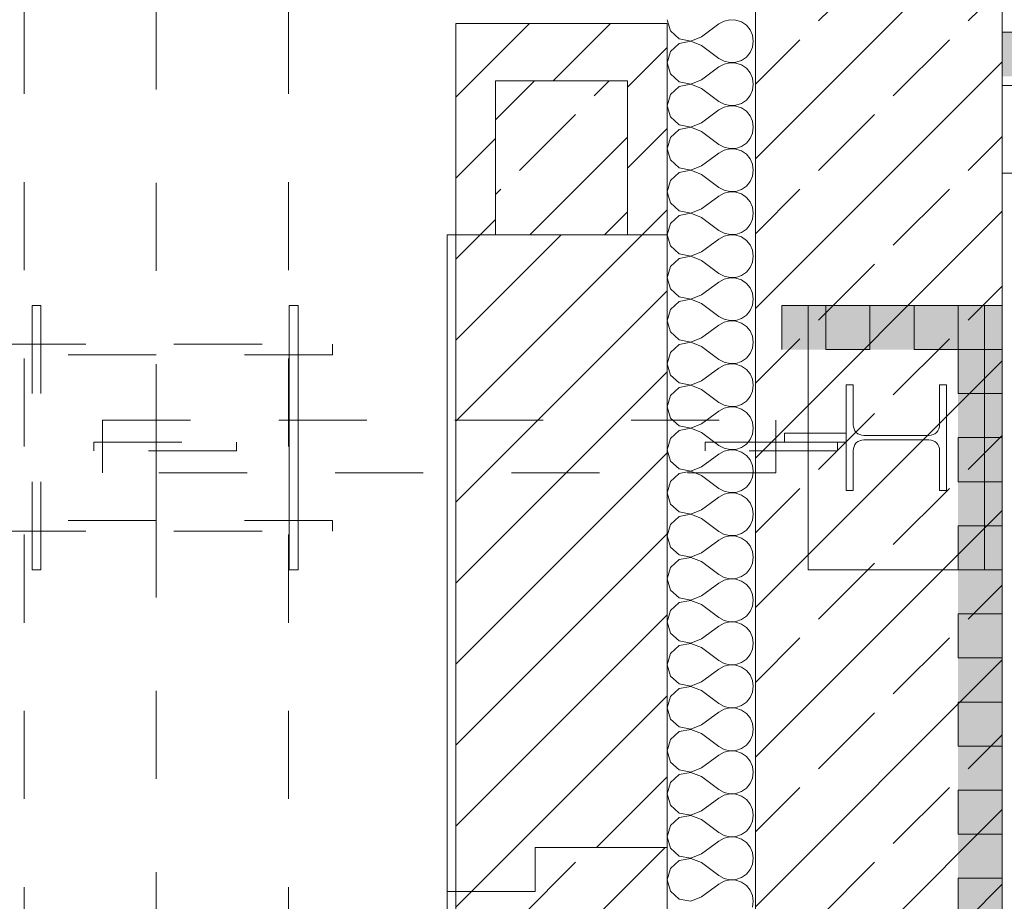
# Model space of a CAD drawing. Header units: metres. Extents: x -3.6 to 84.5, y -11 to 16.8.
# Tile 209 of 256: x 54.4 to 55.5, y -6.9 to -5.9. Entities that reach past the tile are written whole.
import ezdxf

# ---------------------------------------------------------------- set-up
doc = ezdxf.new("R2010")
doc.units = ezdxf.units.M
doc.header["$MEASUREMENT"] = 0
for name, pattern in [('Strichlinie doppelt', [0.546806, 0.264583, -0.105833, 0.070556, -0.105833]), ('Strichlinie eng', [0.115, 0.075, -0.04]), ('Untersicht', [0.1, 0.075, -0.025]), ('Wipeout_Contour', [1, 0, -1])]:
    doc.linetypes.add(name, pattern=pattern)
for name, color, linetype in [('301 - Elemente.Linie', 7, 'Continuous'), ('302 - Elemente.Schraffur', 7, 'Continuous'), ('451 - Universal.Achsen Raster', 7, 'Continuous')]:
    doc.layers.add(name, color=color, linetype=linetype)
pattern_1 = [(45, (0, 0), (-0.08485281, 0.08485281), []), (45, (-0.04243, 0.04243), (-0.08485281, 0.08485281), [0.09, -0.03])]
pattern_2 = [(45, (0, 0), (-0.04596194, 0.04596194), [])]
pattern_3 = [(45, (0, 0), (-0.01767767, 0.01767767), [0, -0.025])]

# ---------------------------------------------------------------- blocks, each defined once
blk = doc.blocks.new('*X4')
at = {"layer": '302 - Elemente.Schraffur', "color": 7, "linetype": 'Continuous', "lineweight": 5}
for p, q in [((55.11, -5.8957), (55.1136, -5.9085)), ((55.1744, -5.8973), (55.1685, -5.9006)), ((55.181, -5.8958), (55.1744, -5.8973)), ((55.1877, -5.8961), (55.181, -5.8958)), ((55.1941, -5.8983), (55.1877, -5.8961)), ((55.1997, -5.9021), (55.1941, -5.8983)), ((55.1136, -5.9085), (55.1235, -5.9175)), ((55.149, -5.9152), (55.1685, -5.9006)), ((55.2039, -5.9073), (55.1997, -5.9021)), ((55.2067, -5.9134), (55.2039, -5.9073)), ((55.1235, -5.9227), (55.1136, -5.9317)), ((55.1235, -5.9175), (55.1366, -5.92)), ((55.1366, -5.9202), (55.1235, -5.9227)), ((55.1366, -5.92), (55.149, -5.9152)), ((55.149, -5.925), (55.1366, -5.9202)), ((55.2076, -5.9201), (55.2067, -5.9134)), ((55.2067, -5.9268), (55.2076, -5.9201)), ((55.1136, -5.9317), (55.11, -5.9445)), ((55.149, -5.925), (55.1685, -5.9396)), ((55.1997, -5.9381), (55.2039, -5.9329)), ((55.2039, -5.9329), (55.2067, -5.9268)), ((55.11, -5.9445), (55.1136, -5.9573)), ((55.1685, -5.9396), (55.1744, -5.9429)), ((55.1744, -5.9429), (55.181, -5.9444)), ((55.181, -5.9446), (55.1744, -5.9461)), ((55.181, -5.9444), (55.1877, -5.9441)), ((55.1877, -5.9449), (55.181, -5.9446)), ((55.1877, -5.9441), (55.1941, -5.9419)), ((55.1941, -5.9471), (55.1877, -5.9449)), ((55.1941, -5.9419), (55.1997, -5.9381)), ((55.149, -5.964), (55.1685, -5.9494)), ((55.1744, -5.9461), (55.1685, -5.9494)), ((55.1997, -5.9509), (55.1941, -5.9471)), ((55.2039, -5.9561), (55.1997, -5.9509)), ((55.2067, -5.9622), (55.2039, -5.9561)), ((55.1136, -5.9573), (55.1235, -5.9663)), ((55.1235, -5.9663), (55.1366, -5.9688)), ((55.1366, -5.9688), (55.149, -5.964)), ((55.2076, -5.9689), (55.2067, -5.9622)), ((55.1235, -5.9715), (55.1136, -5.9805)), ((55.1366, -5.969), (55.1235, -5.9715)), ((55.149, -5.9738), (55.1366, -5.969)), ((55.149, -5.9738), (55.1685, -5.9884)), ((55.2039, -5.9817), (55.2067, -5.9756)), ((55.2067, -5.9756), (55.2076, -5.9689)), ((55.1136, -5.9805), (55.11, -5.9933)), ((55.1685, -5.9884), (55.1744, -5.9917)), ((55.1941, -5.9907), (55.1997, -5.9869)), ((55.1997, -5.9869), (55.2039, -5.9817)), ((55.11, -5.9933), (55.1136, -6.0061)), ((55.149, -6.0128), (55.1685, -5.9982)), ((55.1744, -5.9949), (55.1685, -5.9982)), ((55.1744, -5.9917), (55.181, -5.9932)), ((55.181, -5.9934), (55.1744, -5.9949)), ((55.181, -5.9932), (55.1877, -5.9929)), ((55.1877, -5.9937), (55.181, -5.9934)), ((55.1877, -5.9929), (55.1941, -5.9907)), ((55.1941, -5.9959), (55.1877, -5.9937)), ((55.1997, -5.9997), (55.1941, -5.9959)), ((55.2039, -6.0049), (55.1997, -5.9997)), ((55.1136, -6.0061), (55.1235, -6.0151)), ((55.2067, -6.011), (55.2039, -6.0049)), ((55.2076, -6.0177), (55.2067, -6.011)), ((55.1235, -6.0203), (55.1136, -6.0293)), ((55.1235, -6.0151), (55.1366, -6.0176)), ((55.1366, -6.0178), (55.1235, -6.0203)), ((55.1366, -6.0176), (55.149, -6.0128)), ((55.149, -6.0226), (55.1366, -6.0178)), ((55.149, -6.0226), (55.1685, -6.0372)), ((55.2067, -6.0244), (55.2076, -6.0177)), ((55.1136, -6.0293), (55.11, -6.0421)), ((55.1997, -6.0357), (55.2039, -6.0305)), ((55.2039, -6.0305), (55.2067, -6.0244)), ((55.11, -6.0421), (55.1136, -6.0549)), ((55.1685, -6.0372), (55.1744, -6.0405)), ((55.1744, -6.0437), (55.1685, -6.047)), ((55.1744, -6.0405), (55.181, -6.042)), ((55.181, -6.0422), (55.1744, -6.0437)), ((55.181, -6.042), (55.1877, -6.0417)), ((55.1877, -6.0425), (55.181, -6.0422)), ((55.1877, -6.0417), (55.1941, -6.0395)), ((55.1941, -6.0447), (55.1877, -6.0425)), ((55.1941, -6.0395), (55.1997, -6.0357)), ((55.1997, -6.0485), (55.1941, -6.0447)), ((55.1136, -6.0549), (55.1235, -6.0639)), ((55.149, -6.0616), (55.1685, -6.047)), ((55.2039, -6.0537), (55.1997, -6.0485)), ((55.2067, -6.0598), (55.2039, -6.0537)), ((55.1235, -6.0639), (55.1366, -6.0664)), ((55.1366, -6.0666), (55.1235, -6.0691)), ((55.1366, -6.0664), (55.149, -6.0616)), ((55.149, -6.0714), (55.1366, -6.0666)), ((55.2076, -6.0665), (55.2067, -6.0598)), ((55.2067, -6.0732), (55.2076, -6.0665)), ((55.1136, -6.0781), (55.11, -6.0909)), ((55.1235, -6.0691), (55.1136, -6.0781)), ((55.149, -6.0714), (55.1685, -6.086)), ((55.2039, -6.0793), (55.2067, -6.0732)), ((55.1685, -6.086), (55.1744, -6.0893)), ((55.1744, -6.0893), (55.181, -6.0908)), ((55.1877, -6.0905), (55.1941, -6.0883)), ((55.1941, -6.0883), (55.1997, -6.0845)), ((55.1997, -6.0845), (55.2039, -6.0793)), ((55.11, -6.0909), (55.1136, -6.1037)), ((55.149, -6.1104), (55.1685, -6.0958)), ((55.1744, -6.0925), (55.1685, -6.0958)), ((55.181, -6.091), (55.1744, -6.0925)), ((55.181, -6.0908), (55.1877, -6.0905)), ((55.1877, -6.0913), (55.181, -6.091)), ((55.1941, -6.0935), (55.1877, -6.0913)), ((55.1997, -6.0973), (55.1941, -6.0935)), ((55.2039, -6.1025), (55.1997, -6.0973)), ((55.1136, -6.1037), (55.1235, -6.1127)), ((55.1235, -6.1127), (55.1366, -6.1152)), ((55.1366, -6.1152), (55.149, -6.1104)), ((55.2067, -6.1086), (55.2039, -6.1025)), ((55.2076, -6.1153), (55.2067, -6.1086)), ((55.1235, -6.1179), (55.1136, -6.1269)), ((55.1366, -6.1154), (55.1235, -6.1179)), ((55.149, -6.1202), (55.1366, -6.1154)), ((55.149, -6.1202), (55.1685, -6.1348)), ((55.2039, -6.1281), (55.2067, -6.122)), ((55.2067, -6.122), (55.2076, -6.1153)), ((55.1136, -6.1269), (55.11, -6.1397)), ((55.1685, -6.1348), (55.1744, -6.1381)), ((55.1941, -6.1371), (55.1997, -6.1333)), ((55.1997, -6.1333), (55.2039, -6.1281)), ((55.11, -6.1397), (55.1136, -6.1525)), ((55.149, -6.1592), (55.1685, -6.1446)), ((55.1744, -6.1413), (55.1685, -6.1446)), ((55.1744, -6.1381), (55.181, -6.1396)), ((55.181, -6.1398), (55.1744, -6.1413)), ((55.181, -6.1396), (55.1877, -6.1393)), ((55.1877, -6.1401), (55.181, -6.1398)), ((55.1877, -6.1393), (55.1941, -6.1371)), ((55.1941, -6.1423), (55.1877, -6.1401)), ((55.1997, -6.1461), (55.1941, -6.1423)), ((55.2039, -6.1513), (55.1997, -6.1461)), ((55.1136, -6.1525), (55.1235, -6.1615)), ((55.2067, -6.1574), (55.2039, -6.1513)), ((55.2076, -6.1641), (55.2067, -6.1574)), ((55.1235, -6.1667), (55.1136, -6.1757)), ((55.1235, -6.1615), (55.1366, -6.164)), ((55.1366, -6.1642), (55.1235, -6.1667)), ((55.1366, -6.164), (55.149, -6.1592)), ((55.149, -6.169), (55.1366, -6.1642)), ((55.2067, -6.1708), (55.2076, -6.1641)), ((55.1136, -6.1757), (55.11, -6.1885)), ((55.149, -6.169), (55.1685, -6.1836)), ((55.1997, -6.1821), (55.2039, -6.1769)), ((55.2039, -6.1769), (55.2067, -6.1708)), ((55.11, -6.1885), (55.1136, -6.2013)), ((55.1685, -6.1836), (55.1744, -6.1869)), ((55.1744, -6.1901), (55.1685, -6.1934)), ((55.1744, -6.1869), (55.181, -6.1884)), ((55.181, -6.1886), (55.1744, -6.1901)), ((55.181, -6.1884), (55.1877, -6.1881)), ((55.1877, -6.1889), (55.181, -6.1886)), ((55.1877, -6.1881), (55.1941, -6.1859)), ((55.1941, -6.1911), (55.1877, -6.1889)), ((55.1941, -6.1859), (55.1997, -6.1821)), ((55.1136, -6.2013), (55.1235, -6.2103)), ((55.149, -6.208), (55.1685, -6.1934)), ((55.1997, -6.1949), (55.1941, -6.1911)), ((55.2039, -6.2001), (55.1997, -6.1949)), ((55.2067, -6.2062), (55.2039, -6.2001)), ((55.1235, -6.2103), (55.1366, -6.2128)), ((55.1366, -6.213), (55.1235, -6.2155)), ((55.1366, -6.2128), (55.149, -6.208)), ((55.149, -6.2178), (55.1366, -6.213)), ((55.2076, -6.2129), (55.2067, -6.2062)), ((55.2067, -6.2196), (55.2076, -6.2129)), ((55.1136, -6.2245), (55.11, -6.2373)), ((55.1235, -6.2155), (55.1136, -6.2245)), ((55.149, -6.2178), (55.1685, -6.2324)), ((55.2039, -6.2257), (55.2067, -6.2196)), ((55.1685, -6.2324), (55.1744, -6.2357)), ((55.1877, -6.2369), (55.1941, -6.2347)), ((55.1941, -6.2347), (55.1997, -6.2309)), ((55.1997, -6.2309), (55.2039, -6.2257)), ((55.11, -6.2373), (55.1136, -6.2501)), ((55.149, -6.2568), (55.1685, -6.2422)), ((55.1744, -6.2389), (55.1685, -6.2422)), ((55.1744, -6.2357), (55.181, -6.2372)), ((55.181, -6.2374), (55.1744, -6.2389)), ((55.181, -6.2372), (55.1877, -6.2369)), ((55.1877, -6.2377), (55.181, -6.2374)), ((55.1941, -6.2399), (55.1877, -6.2377)), ((55.1997, -6.2437), (55.1941, -6.2399)), ((55.2039, -6.2489), (55.1997, -6.2437)), ((55.1136, -6.2501), (55.1235, -6.2591)), ((55.1366, -6.2616), (55.149, -6.2568)), ((55.2067, -6.255), (55.2039, -6.2489)), ((55.2076, -6.2617), (55.2067, -6.255)), ((55.1235, -6.2643), (55.1136, -6.2733)), ((55.1235, -6.2591), (55.1366, -6.2616)), ((55.1366, -6.2618), (55.1235, -6.2643)), ((55.149, -6.2666), (55.1366, -6.2618)), ((55.149, -6.2666), (55.1685, -6.2812)), ((55.2039, -6.2745), (55.2067, -6.2684)), ((55.2067, -6.2684), (55.2076, -6.2617)), ((55.1136, -6.2733), (55.11, -6.2861)), ((55.1941, -6.2835), (55.1997, -6.2797)), ((55.1997, -6.2797), (55.2039, -6.2745)), ((55.11, -6.2861), (55.1136, -6.2989)), ((55.149, -6.3056), (55.1685, -6.291)), ((55.1685, -6.2812), (55.1744, -6.2845)), ((55.1744, -6.2877), (55.1685, -6.291)), ((55.1744, -6.2845), (55.181, -6.286)), ((55.181, -6.2862), (55.1744, -6.2877)), ((55.181, -6.286), (55.1877, -6.2857)), ((55.1877, -6.2865), (55.181, -6.2862)), ((55.1877, -6.2857), (55.1941, -6.2835)), ((55.1941, -6.2887), (55.1877, -6.2865)), ((55.1997, -6.2925), (55.1941, -6.2887)), ((55.1136, -6.2989), (55.1235, -6.3079)), ((55.2039, -6.2977), (55.1997, -6.2925)), ((55.2067, -6.3038), (55.2039, -6.2977)), ((55.1235, -6.3131), (55.1136, -6.3221)), ((55.1235, -6.3079), (55.1366, -6.3104)), ((55.1366, -6.3106), (55.1235, -6.3131)), ((55.1366, -6.3104), (55.149, -6.3056)), ((55.149, -6.3154), (55.1366, -6.3106)), ((55.2076, -6.3105), (55.2067, -6.3038)), ((55.2067, -6.3172), (55.2076, -6.3105)), ((55.1136, -6.3221), (55.11, -6.3349)), ((55.149, -6.3154), (55.1685, -6.33)), ((55.1997, -6.3285), (55.2039, -6.3233)), ((55.2039, -6.3233), (55.2067, -6.3172)), ((55.11, -6.3349), (55.1136, -6.3477)), ((55.1685, -6.33), (55.1744, -6.3333)), ((55.1744, -6.3333), (55.181, -6.3348)), ((55.181, -6.335), (55.1744, -6.3365)), ((55.181, -6.3348), (55.1877, -6.3345)), ((55.1877, -6.3353), (55.181, -6.335)), ((55.1877, -6.3345), (55.1941, -6.3323)), ((55.1941, -6.3375), (55.1877, -6.3353)), ((55.1941, -6.3323), (55.1997, -6.3285)), ((55.149, -6.3544), (55.1685, -6.3398)), ((55.1744, -6.3365), (55.1685, -6.3398)), ((55.1997, -6.3413), (55.1941, -6.3375)), ((55.2039, -6.3465), (55.1997, -6.3413)), ((55.2067, -6.3526), (55.2039, -6.3465)), ((55.1136, -6.3477), (55.1235, -6.3567)), ((55.1235, -6.3567), (55.1366, -6.3592)), ((55.1366, -6.3592), (55.149, -6.3544)), ((55.2076, -6.3593), (55.2067, -6.3526)), ((55.1235, -6.3619), (55.1136, -6.3709)), ((55.1366, -6.3594), (55.1235, -6.3619)), ((55.149, -6.3642), (55.1366, -6.3594)), ((55.149, -6.3642), (55.1685, -6.3788)), ((55.2039, -6.3721), (55.2067, -6.366)), ((55.2067, -6.366), (55.2076, -6.3593)), ((55.1136, -6.3709), (55.11, -6.3837)), ((55.1685, -6.3788), (55.1744, -6.3821)), ((55.1941, -6.3811), (55.1997, -6.3773)), ((55.1997, -6.3773), (55.2039, -6.3721)), ((55.11, -6.3837), (55.1136, -6.3965)), ((55.149, -6.4032), (55.1685, -6.3886)), ((55.1744, -6.3853), (55.1685, -6.3886)), ((55.1744, -6.3821), (55.181, -6.3836)), ((55.181, -6.3838), (55.1744, -6.3853)), ((55.181, -6.3836), (55.1877, -6.3833)), ((55.1877, -6.3841), (55.181, -6.3838)), ((55.1877, -6.3833), (55.1941, -6.3811)), ((55.1941, -6.3863), (55.1877, -6.3841)), ((55.1997, -6.3901), (55.1941, -6.3863)), ((55.2039, -6.3953), (55.1997, -6.3901)), ((55.1136, -6.3965), (55.1235, -6.4055)), ((55.1366, -6.408), (55.149, -6.4032)), ((55.2067, -6.4014), (55.2039, -6.3953)), ((55.2076, -6.4081), (55.2067, -6.4014)), ((55.1235, -6.4107), (55.1136, -6.4197)), ((55.1235, -6.4055), (55.1366, -6.408)), ((55.1366, -6.4082), (55.1235, -6.4107)), ((55.149, -6.413), (55.1366, -6.4082)), ((55.149, -6.413), (55.1685, -6.4276)), ((55.2067, -6.4148), (55.2076, -6.4081)), ((55.1136, -6.4197), (55.11, -6.4325)), ((55.1997, -6.4261), (55.2039, -6.4209)), ((55.2039, -6.4209), (55.2067, -6.4148)), ((55.11, -6.4325), (55.1136, -6.4453)), ((55.1685, -6.4276), (55.1744, -6.4309)), ((55.1744, -6.4341), (55.1685, -6.4374)), ((55.1744, -6.4309), (55.181, -6.4324)), ((55.181, -6.4326), (55.1744, -6.4341)), ((55.181, -6.4324), (55.1877, -6.4321)), ((55.1877, -6.4329), (55.181, -6.4326)), ((55.1877, -6.4321), (55.1941, -6.4299)), ((55.1941, -6.4351), (55.1877, -6.4329)), ((55.1941, -6.4299), (55.1997, -6.4261)), ((55.1997, -6.4389), (55.1941, -6.4351)), ((55.1136, -6.4453), (55.1235, -6.4543)), ((55.149, -6.452), (55.1685, -6.4374)), ((55.2039, -6.4441), (55.1997, -6.4389)), ((55.2067, -6.4502), (55.2039, -6.4441)), ((55.1235, -6.4543), (55.1366, -6.4568)), ((55.1366, -6.457), (55.1235, -6.4595)), ((55.1366, -6.4568), (55.149, -6.452)), ((55.149, -6.4618), (55.1366, -6.457)), ((55.2076, -6.4569), (55.2067, -6.4502)), ((55.2067, -6.4636), (55.2076, -6.4569)), ((55.1136, -6.4685), (55.11, -6.4813)), ((55.1235, -6.4595), (55.1136, -6.4685)), ((55.149, -6.4618), (55.1685, -6.4764)), ((55.1997, -6.4749), (55.2039, -6.4697)), ((55.2039, -6.4697), (55.2067, -6.4636)), ((55.11, -6.4813), (55.1136, -6.4941)), ((55.1685, -6.4764), (55.1744, -6.4797)), ((55.1744, -6.4797), (55.181, -6.4812)), ((55.181, -6.4814), (55.1744, -6.4829)), ((55.181, -6.4812), (55.1877, -6.4809)), ((55.1877, -6.4817), (55.181, -6.4814)), ((55.1877, -6.4809), (55.1941, -6.4787)), ((55.1941, -6.4787), (55.1997, -6.4749)), ((55.149, -6.5008), (55.1685, -6.4862)), ((55.1744, -6.4829), (55.1685, -6.4862)), ((55.1941, -6.4839), (55.1877, -6.4817)), ((55.1997, -6.4877), (55.1941, -6.4839)), ((55.2039, -6.4929), (55.1997, -6.4877)), ((55.1136, -6.4941), (55.1235, -6.5031)), ((55.1235, -6.5031), (55.1366, -6.5056)), ((55.1366, -6.5056), (55.149, -6.5008)), ((55.2067, -6.499), (55.2039, -6.4929)), ((55.2076, -6.5057), (55.2067, -6.499)), ((55.1235, -6.5083), (55.1136, -6.5173)), ((55.1366, -6.5058), (55.1235, -6.5083)), ((55.149, -6.5106), (55.1366, -6.5058)), ((55.149, -6.5106), (55.1685, -6.5252)), ((55.2039, -6.5185), (55.2067, -6.5124)), ((55.2067, -6.5124), (55.2076, -6.5057)), ((55.1136, -6.5173), (55.11, -6.5301)), ((55.1685, -6.5252), (55.1744, -6.5285)), ((55.1941, -6.5275), (55.1997, -6.5237)), ((55.1997, -6.5237), (55.2039, -6.5185)), ((55.11, -6.5301), (55.1136, -6.5429)), ((55.149, -6.5496), (55.1685, -6.535)), ((55.1744, -6.5317), (55.1685, -6.535)), ((55.1744, -6.5285), (55.181, -6.53)), ((55.181, -6.5302), (55.1744, -6.5317)), ((55.181, -6.53), (55.1877, -6.5297)), ((55.1877, -6.5305), (55.181, -6.5302)), ((55.1877, -6.5297), (55.1941, -6.5275)), ((55.1941, -6.5327), (55.1877, -6.5305)), ((55.1997, -6.5365), (55.1941, -6.5327)), ((55.2039, -6.5417), (55.1997, -6.5365)), ((55.1136, -6.5429), (55.1235, -6.5519)), ((55.2067, -6.5478), (55.2039, -6.5417)), ((55.2076, -6.5545), (55.2067, -6.5478)), ((55.1235, -6.5571), (55.1136, -6.5661)), ((55.1235, -6.5519), (55.1366, -6.5544)), ((55.1366, -6.5546), (55.1235, -6.5571)), ((55.1366, -6.5544), (55.149, -6.5496)), ((55.149, -6.5594), (55.1366, -6.5546)), ((55.149, -6.5594), (55.1685, -6.574)), ((55.2067, -6.5612), (55.2076, -6.5545)), ((55.1136, -6.5661), (55.11, -6.5789)), ((55.1997, -6.5725), (55.2039, -6.5673)), ((55.2039, -6.5673), (55.2067, -6.5612)), ((55.11, -6.5789), (55.1136, -6.5917)), ((55.1685, -6.574), (55.1744, -6.5773)), ((55.1744, -6.5805), (55.1685, -6.5838)), ((55.1744, -6.5773), (55.181, -6.5788)), ((55.181, -6.579), (55.1744, -6.5805)), ((55.181, -6.5788), (55.1877, -6.5785)), ((55.1877, -6.5793), (55.181, -6.579)), ((55.1877, -6.5785), (55.1941, -6.5763)), ((55.1941, -6.5815), (55.1877, -6.5793)), ((55.1941, -6.5763), (55.1997, -6.5725)), ((55.1997, -6.5853), (55.1941, -6.5815)), ((55.1136, -6.5917), (55.1235, -6.6007)), ((55.149, -6.5984), (55.1685, -6.5838)), ((55.2039, -6.5905), (55.1997, -6.5853)), ((55.2067, -6.5966), (55.2039, -6.5905)), ((55.1235, -6.6007), (55.1366, -6.6032)), ((55.1366, -6.6034), (55.1235, -6.6059)), ((55.1366, -6.6032), (55.149, -6.5984)), ((55.149, -6.6082), (55.1366, -6.6034)), ((55.2076, -6.6033), (55.2067, -6.5966)), ((55.2067, -6.61), (55.2076, -6.6033)), ((55.1136, -6.6149), (55.11, -6.6277)), ((55.1235, -6.6059), (55.1136, -6.6149)), ((55.149, -6.6082), (55.1685, -6.6228)), ((55.2039, -6.6161), (55.2067, -6.61)), ((55.1685, -6.6228), (55.1744, -6.6261)), ((55.1744, -6.6261), (55.181, -6.6276)), ((55.1877, -6.6273), (55.1941, -6.6251)), ((55.1941, -6.6251), (55.1997, -6.6213)), ((55.1997, -6.6213), (55.2039, -6.6161)), ((55.11, -6.6277), (55.1136, -6.6405)), ((55.149, -6.6472), (55.1685, -6.6326)), ((55.1744, -6.6293), (55.1685, -6.6326)), ((55.181, -6.6278), (55.1744, -6.6293)), ((55.181, -6.6276), (55.1877, -6.6273)), ((55.1877, -6.6281), (55.181, -6.6278)), ((55.1941, -6.6303), (55.1877, -6.6281)), ((55.1997, -6.6341), (55.1941, -6.6303)), ((55.2039, -6.6393), (55.1997, -6.6341)), ((55.1136, -6.6405), (55.1235, -6.6495)), ((55.1366, -6.652), (55.149, -6.6472)), ((55.2067, -6.6454), (55.2039, -6.6393)), ((55.2076, -6.6521), (55.2067, -6.6454)), ((55.1235, -6.6547), (55.1136, -6.6637)), ((55.1235, -6.6495), (55.1366, -6.652)), ((55.1366, -6.6522), (55.1235, -6.6547)), ((55.149, -6.657), (55.1366, -6.6522)), ((55.149, -6.657), (55.1685, -6.6716)), ((55.2039, -6.6649), (55.2067, -6.6588)), ((55.2067, -6.6588), (55.2076, -6.6521)), ((55.1136, -6.6637), (55.11, -6.6765)), ((55.1941, -6.6739), (55.1997, -6.6701)), ((55.1997, -6.6701), (55.2039, -6.6649)), ((55.11, -6.6765), (55.1136, -6.6893)), ((55.149, -6.696), (55.1685, -6.6814)), ((55.1685, -6.6716), (55.1744, -6.6749)), ((55.1744, -6.6781), (55.1685, -6.6814)), ((55.1744, -6.6749), (55.181, -6.6764)), ((55.181, -6.6766), (55.1744, -6.6781)), ((55.181, -6.6764), (55.1877, -6.6761)), ((55.1877, -6.6769), (55.181, -6.6766)), ((55.1877, -6.6761), (55.1941, -6.6739)), ((55.1941, -6.6791), (55.1877, -6.6769)), ((55.1997, -6.6829), (55.1941, -6.6791)), ((55.1136, -6.6893), (55.1235, -6.6983)), ((55.2039, -6.6881), (55.1997, -6.6829)), ((55.2067, -6.6942), (55.2039, -6.6881)), ((55.1235, -6.7035), (55.1136, -6.7125)), ((55.1235, -6.6983), (55.1366, -6.7008)), ((55.1366, -6.701), (55.1235, -6.7035)), ((55.1366, -6.7008), (55.149, -6.696)), ((55.149, -6.7058), (55.1366, -6.701)), ((55.2076, -6.7009), (55.2067, -6.6942)), ((55.2067, -6.7076), (55.2076, -6.7009)), ((55.1136, -6.7125), (55.11, -6.7253)), ((55.149, -6.7058), (55.1685, -6.7204)), ((55.1997, -6.7189), (55.2039, -6.7137)), ((55.2039, -6.7137), (55.2067, -6.7076)), ((55.11, -6.7253), (55.1136, -6.7381)), ((55.1685, -6.7204), (55.1744, -6.7237)), ((55.1744, -6.7269), (55.1685, -6.7302)), ((55.1744, -6.7237), (55.181, -6.7252)), ((55.181, -6.7254), (55.1744, -6.7269)), ((55.181, -6.7252), (55.1877, -6.7249)), ((55.1877, -6.7257), (55.181, -6.7254)), ((55.1877, -6.7249), (55.1941, -6.7227)), ((55.1941, -6.7279), (55.1877, -6.7257)), ((55.1941, -6.7227), (55.1997, -6.7189)), ((55.1136, -6.7381), (55.1235, -6.7471)), ((55.149, -6.7448), (55.1685, -6.7302)), ((55.1997, -6.7317), (55.1941, -6.7279)), ((55.2039, -6.7369), (55.1997, -6.7317)), ((55.2067, -6.743), (55.2039, -6.7369)), ((55.1235, -6.7471), (55.1366, -6.7496)), ((55.1366, -6.7496), (55.149, -6.7448)), ((55.2076, -6.7497), (55.2067, -6.743)), ((55.2067, -6.7564), (55.2076, -6.7497)), ((55.1235, -6.7523), (55.1136, -6.7613)), ((55.1366, -6.7498), (55.1235, -6.7523)), ((55.149, -6.7546), (55.1366, -6.7498)), ((55.149, -6.7546), (55.1685, -6.7692)), ((55.2039, -6.7625), (55.2067, -6.7564)), ((55.1136, -6.7613), (55.11, -6.7741)), ((55.1685, -6.7692), (55.1744, -6.7725)), ((55.1877, -6.7737), (55.1941, -6.7715)), ((55.1941, -6.7715), (55.1997, -6.7677)), ((55.1997, -6.7677), (55.2039, -6.7625)), ((55.11, -6.7741), (55.1136, -6.7869)), ((55.149, -6.7936), (55.1685, -6.779)), ((55.1744, -6.7757), (55.1685, -6.779)), ((55.1744, -6.7725), (55.181, -6.774)), ((55.181, -6.7742), (55.1744, -6.7757)), ((55.181, -6.774), (55.1877, -6.7737)), ((55.1877, -6.7745), (55.181, -6.7742)), ((55.1941, -6.7767), (55.1877, -6.7745)), ((55.1997, -6.7805), (55.1941, -6.7767)), ((55.2039, -6.7857), (55.1997, -6.7805)), ((55.1136, -6.7869), (55.1235, -6.7959)), ((55.1366, -6.7984), (55.149, -6.7936)), ((55.2067, -6.7918), (55.2039, -6.7857)), ((55.2076, -6.7985), (55.2067, -6.7918)), ((55.1235, -6.8011), (55.1136, -6.8101)), ((55.1235, -6.7959), (55.1366, -6.7984)), ((55.1366, -6.7986), (55.1235, -6.8011)), ((55.149, -6.8034), (55.1366, -6.7986)), ((55.149, -6.8034), (55.1685, -6.818)), ((55.2039, -6.8113), (55.2067, -6.8052)), ((55.2067, -6.8052), (55.2076, -6.7985)), ((55.1136, -6.8101), (55.11, -6.8229)), ((55.1941, -6.8203), (55.1997, -6.8165)), ((55.1997, -6.8165), (55.2039, -6.8113)), ((55.11, -6.8229), (55.1136, -6.8357)), ((55.149, -6.8424), (55.1685, -6.8278)), ((55.1685, -6.818), (55.1744, -6.8213)), ((55.1744, -6.8245), (55.1685, -6.8278)), ((55.1744, -6.8213), (55.181, -6.8228)), ((55.181, -6.823), (55.1744, -6.8245)), ((55.181, -6.8228), (55.1877, -6.8225)), ((55.1877, -6.8233), (55.181, -6.823)), ((55.1877, -6.8225), (55.1941, -6.8203)), ((55.1941, -6.8255), (55.1877, -6.8233)), ((55.1997, -6.8293), (55.1941, -6.8255)), ((55.1136, -6.8357), (55.1235, -6.8447)), ((55.2039, -6.8345), (55.1997, -6.8293)), ((55.2067, -6.8406), (55.2039, -6.8345)), ((55.1235, -6.8499), (55.1136, -6.8589)), ((55.1235, -6.8447), (55.1366, -6.8472)), ((55.1366, -6.8474), (55.1235, -6.8499)), ((55.1366, -6.8472), (55.149, -6.8424)), ((55.149, -6.8522), (55.1366, -6.8474)), ((55.2076, -6.8473), (55.2067, -6.8406)), ((55.2067, -6.854), (55.2076, -6.8473)), ((55.1136, -6.8589), (55.11, -6.8717)), ((55.149, -6.8522), (55.1685, -6.8668)), ((55.1997, -6.8653), (55.2039, -6.8601)), ((55.2039, -6.8601), (55.2067, -6.854)), ((55.11, -6.8717), (55.1136, -6.8845)), ((55.1685, -6.8668), (55.1744, -6.8701)), ((55.1744, -6.8701), (55.181, -6.8716)), ((55.181, -6.8718), (55.1744, -6.8733)), ((55.181, -6.8716), (55.1877, -6.8713)), ((55.1877, -6.8721), (55.181, -6.8718)), ((55.1877, -6.8713), (55.1941, -6.8691)), ((55.1941, -6.8743), (55.1877, -6.8721)), ((55.1941, -6.8691), (55.1997, -6.8653)), ((55.149, -6.8912), (55.1685, -6.8766)), ((55.1744, -6.8733), (55.1685, -6.8766)), ((55.1997, -6.8781), (55.1941, -6.8743)), ((55.2039, -6.8833), (55.1997, -6.8781)), ((55.2067, -6.8894), (55.2039, -6.8833)), ((55.1136, -6.8845), (55.1235, -6.8935)), ((55.1235, -6.8935), (55.1366, -6.896)), ((55.1366, -6.896), (55.149, -6.8912)), ((55.2076, -6.8961), (55.2067, -6.8894)), ((55.2067, -6.9028), (55.2076, -6.8961))]:
    blk.add_line(p, q, dxfattribs=at)

msp = doc.modelspace()

# ---------------------------------------------------------------- hatches: boundary and pattern name
at = {"layer": '302 - Elemente.Schraffur', "linetype": 'Continuous', "lineweight": 5}
h = msp.add_hatch(dxfattribs=at)
h.set_pattern_fill('Beton__Stahlbeton_0001', style=0, pattern_type=2)
h.set_pattern_definition(pattern_1)
h.paths.add_polyline_path([(55.21, -5.87), (55.21, -7.92), (55.49, -7.92), (55.49, -5.87)])
at = {"layer": '302 - Elemente.Schraffur', "linetype": 'Continuous', "lineweight": 0, "true_color": 0x002a3f}
for points in [[(55.49, -5.96), (57.14, -5.96), (57.14, -5.91), (55.49, -5.91)], [(55.24, -6.22), (55.24, -6.27), (55.49, -6.27), (55.49, -6.22)], [(55.49, -6.22), (55.44, -6.22), (55.44, -7.87), (55.49, -7.87)]]:
    msp.add_hatch(color=158, dxfattribs=at).paths.add_polyline_path(points)
at = {"layer": '302 - Elemente.Schraffur', "linetype": 'Continuous', "lineweight": 5}
h = msp.add_hatch(dxfattribs=at)
h.set_pattern_fill('Dielenboden_0001', style=0, pattern_type=2)
h.set_pattern_definition([(0, (0, 0), (0, 0.152), [])])
h.paths.add_polyline_path([(57.14, -6.07), (57.14, -5.9705), (55.49, -5.9705), (55.49, -6.07)])
h = msp.add_hatch(dxfattribs=at)
h.set_pattern_fill('Beton__Stahlbeton_0001', style=0, pattern_type=2)
h.set_pattern_definition(pattern_1)
h.paths.add_polyline_path([(54.96, -6.885), (54.87, -6.885), (54.87, -8.085), (55.11, -8.085), (55.11, -6.835), (54.96, -6.835)])

# ---------------------------------------------------------------- linework, layer by layer
at = {"layer": '301 - Elemente.Linie', "color": 7, "linetype": 'Untersicht', "lineweight": 13}
for p, q in [((54.38, -0.48), (54.38, -8.085)), ((54.68, -0.48), (54.68, -8.085))]:
    msp.add_line(p, q, dxfattribs=at)
at = {"layer": '301 - Elemente.Linie', "color": 7, "linetype": 'Continuous', "lineweight": 13}
msp.add_line((55.21, -8.085), (55.21, -5.7268), dxfattribs=at)
at = {"layer": '301 - Elemente.Linie', "color": 7, "linetype": 'Continuous', "lineweight": 18}
for p, q in [((55.49, -6.07), (57.14, -6.07)), ((54.86, -6.885), (54.86, -7.305))]:
    msp.add_line(p, q, dxfattribs=at)
at = {"layer": '301 - Elemente.Linie', "color": 7, "linetype": 'Continuous', "lineweight": 18, "flags": 128}
msp.add_lwpolyline([(55.21, -5.87), (55.49, -5.87), (55.49, -7.92), (55.21, -7.92)], close=True, dxfattribs=at)
at = {"layer": '301 - Elemente.Linie', "color": 140, "linetype": 'Continuous', "lineweight": 18, "true_color": 0x00aaff}
for points in [[(55.49, -5.96), (55.49, -5.91), (55.54, -5.91), (55.54, -5.96), (55.59, -5.96)], [(55.24, -6.27), (55.24, -6.22), (55.29, -6.22), (55.29, -6.27), (55.34, -6.27)], [(55.34, -6.27), (55.34, -6.22), (55.39, -6.22), (55.39, -6.27), (55.44, -6.27)], [(55.44, -6.27), (55.44, -6.22), (55.49, -6.22)], [(55.44, -6.27), (55.49, -6.27), (55.49, -6.22)], [(55.44, -6.37), (55.49, -6.37), (55.49, -6.32), (55.44, -6.32), (55.44, -6.27)], [(55.44, -6.47), (55.49, -6.47), (55.49, -6.42), (55.44, -6.42), (55.44, -6.37)], [(55.44, -6.57), (55.49, -6.57), (55.49, -6.52), (55.44, -6.52), (55.44, -6.47)], [(55.44, -6.67), (55.49, -6.67), (55.49, -6.62), (55.44, -6.62), (55.44, -6.57)], [(55.44, -6.77), (55.49, -6.77), (55.49, -6.72), (55.44, -6.72), (55.44, -6.67)], [(55.44, -6.87), (55.49, -6.87), (55.49, -6.82), (55.44, -6.82), (55.44, -6.77)], [(55.44, -6.97), (55.49, -6.97), (55.49, -6.92), (55.44, -6.92), (55.44, -6.87)]]:
    msp.add_lwpolyline(points, dxfattribs=at)
at = {"layer": '301 - Elemente.Linie', "color": 140, "linetype": 'Strichlinie eng', "lineweight": 13, "true_color": 0x00aaff}
for points in [[(54.389, -6.52), (54.389, -6.22), (54.399, -6.22), (54.399, -6.52)], [(54.35, -6.276), (54.35, -6.264), (54.73, -6.264), (54.73, -6.276)], [(55.243, -6.375), (55.243, -6.365), (55.313, -6.365), (55.313, -6.375)], [(54.459, -6.385), (54.459, -6.375), (54.621, -6.375), (54.621, -6.385)], [(55.153, -6.385), (55.153, -6.375), (55.303, -6.375), (55.303, -6.385)], [(54.73, -6.476), (54.73, -6.464), (54.35, -6.464), (54.35, -6.476)]]:
    msp.add_lwpolyline(points, close=True, dxfattribs=at)
at = {"layer": '301 - Elemente.Linie', "color": 140, "linetype": 'Continuous', "lineweight": 13, "true_color": 0x00aaff}
msp.add_lwpolyline([(54.691, -6.52), (54.691, -6.22), (54.681, -6.22), (54.681, -6.52)], close=True, dxfattribs=at)
at = {"layer": '301 - Elemente.Linie', "color": 7, "linetype": 'Continuous', "lineweight": 9, "flags": 128}
msp.add_lwpolyline([(55.27, -6.22), (55.47, -6.22), (55.47, -6.52), (55.27, -6.52)], close=True, dxfattribs=at)
msp.add_lwpolyline([(55.27, -6.22), (55.47, -6.22), (55.47, -6.52), (55.27, -6.52)], close=True, dxfattribs=at)
at = {"layer": '301 - Elemente.Linie', "color": 7, "linetype": 'Continuous', "lineweight": 9}
msp.add_lwpolyline([(55.333, -6.3675, -0.414214), (55.321, -6.3555), (55.321, -6.3327), (55.321, -6.31), (55.313, -6.31), (55.313, -6.43), (55.321, -6.43), (55.321, -6.4072), (55.321, -6.3845, -0.414214), (55.333, -6.3725), (55.37, -6.3725), (55.407, -6.3725, -0.414214), (55.419, -6.3845), (55.419, -6.4072), (55.419, -6.43), (55.427, -6.43), (55.427, -6.31), (55.419, -6.31), (55.419, -6.3327), (55.419, -6.3555, -0.414214), (55.407, -6.3675)], format="xyb", close=True, dxfattribs=at)
at = {"layer": '302 - Elemente.Schraffur', "color": 7, "linetype": 'Continuous', "lineweight": 18}
msp.add_lwpolyline([(57.14, -6.07), (55.49, -6.07), (55.49, -5.9705), (57.14, -5.9705)], close=True, dxfattribs=at)
at = {"layer": '302 - Elemente.Schraffur', "color": 7, "linetype": 'Continuous', "lineweight": 13}
msp.add_lwpolyline([(55.49, -7.91), (55.5901, -6.1803), (57.14, -6.07), (55.49, -6.07)], close=True, dxfattribs=at)
at = {"layer": '451 - Universal.Achsen Raster', "color": 160, "linetype": 'Strichlinie doppelt', "lineweight": 9, "true_color": 0x3232ff}
msp.add_line((54.53, -10.585), (54.53, 16.355), dxfattribs=at)

# ---------------------------------------------------------------- block references
at = {"layer": '302 - Elemente.Schraffur', "color": 7, "linetype": 'Continuous', "lineweight": 5}
msp.add_blockref('*X4', (0, 0), dxfattribs=at)

# ---------------------------------------------------------------- next in the draw order: wipeouts: each hides what was drawn before it
at = {"color": 254, "linetype": 'Wipeout_Contour', "lineweight": 0, "ltscale": 442.637388}
msp.add_wipeout([(54.87, -6.14), (54.915, -6.14), (54.915, -5.965), (55.065, -5.965), (55.065, -6.14), (55.11, -6.14), (55.11, -5.9), (54.87, -5.9)], dxfattribs=at).dxf.layer = '302 - Elemente.Schraffur'

# ---------------------------------------------------------------- next in the draw order: hatches: boundary and pattern name
at = {"layer": '302 - Elemente.Schraffur', "linetype": 'Continuous', "lineweight": 5}
h = msp.add_hatch(dxfattribs=at)
h.set_pattern_fill('MW_Kalksandstein_0001', style=0, pattern_type=2)
h.set_pattern_definition(pattern_2)
h.paths.add_polyline_path([(54.87, -6.14), (54.915, -6.14), (54.915, -5.965), (55.065, -5.965), (55.065, -6.14), (55.11, -6.14), (55.11, -5.9), (54.87, -5.9)])

# ---------------------------------------------------------------- next in the draw order: wipeouts: each hides what was drawn before it
at = {"color": 254, "linetype": 'Wipeout_Contour', "lineweight": 0, "ltscale": 221.298241}
msp.add_wipeout([(54.915, -5.965), (54.915, -6.14), (55.065, -6.14), (55.065, -5.965)], dxfattribs=at).dxf.layer = '302 - Elemente.Schraffur'

# ---------------------------------------------------------------- next in the draw order: hatches: boundary and pattern name
at = {"layer": '302 - Elemente.Schraffur', "linetype": 'Continuous', "lineweight": 5}
h = msp.add_hatch(dxfattribs=at)
h.set_pattern_fill('Beton__Stahlbeton_0001', style=0, pattern_type=2)
h.set_pattern_definition(pattern_1)
h.paths.add_polyline_path([(54.915, -5.965), (54.915, -6.14), (55.065, -6.14), (55.065, -5.965)])

# ---------------------------------------------------------------- next in the draw order: wipeouts: each hides what was drawn before it
at = {"color": 254, "linetype": 'Wipeout_Contour', "lineweight": 0, "ltscale": 332.638535}
msp.add_wipeout([(54.87, -6.885), (54.96, -6.885), (54.96, -6.835), (55.11, -6.835), (55.11, -6.14), (54.87, -6.14)], dxfattribs=at).dxf.layer = '302 - Elemente.Schraffur'

# ---------------------------------------------------------------- next in the draw order: hatches: boundary and pattern name
at = {"layer": '302 - Elemente.Schraffur', "linetype": 'Continuous', "lineweight": 5}
h = msp.add_hatch(dxfattribs=at)
h.set_pattern_fill('MW_Kalksandstein_0001', style=0, pattern_type=2)
h.set_pattern_definition(pattern_2)
h.paths.add_polyline_path([(54.87, -6.885), (54.96, -6.885), (54.96, -6.835), (55.11, -6.835), (55.11, -6.14), (54.87, -6.14)])
h = msp.add_hatch(dxfattribs=at)
h.set_pattern_fill('Gips_0001', style=0, pattern_type=2)
h.set_pattern_definition(pattern_3)
h.paths.add_polyline_path([(54.87, -6.885), (54.86, -6.885), (54.86, -8.085), (54.87, -8.085)])

# ---------------------------------------------------------------- next in the draw order: linework, layer by layer
at = {"layer": '301 - Elemente.Linie', "color": 7, "linetype": 'Continuous', "lineweight": 13}
for p, q in [((54.96, -6.835), (54.96, -6.885)), ((54.89, -6.885), (54.86, -6.885)), ((54.96, -6.885), (54.89, -6.885))]:
    msp.add_line(p, q, dxfattribs=at)
at = {"layer": '301 - Elemente.Linie', "color": 7, "linetype": 'Continuous', "lineweight": 18}
for p, q in [((55.11, -6.835), (54.96, -6.835)), ((55.11, -8.085), (55.11, -6.835))]:
    msp.add_line(p, q, dxfattribs=at)
msp.add_lwpolyline([(55.11, -6.835), (55.11, -5.9)], dxfattribs=at)
at = {"layer": '301 - Elemente.Linie', "color": 7, "linetype": 'Continuous', "lineweight": 13}
msp.add_lwpolyline([(54.915, -5.965), (55.065, -5.965), (55.065, -6.14), (54.915, -6.14)], close=True, dxfattribs=at)
at = {"layer": '302 - Elemente.Schraffur', "color": 7, "linetype": 'Continuous', "lineweight": 5, "flags": 128}
msp.add_lwpolyline([(54.87, -6.885), (54.86, -6.885), (54.86, -8.085), (54.87, -8.085)], close=True, dxfattribs=at)

# ---------------------------------------------------------------- next in the draw order: wipeouts: each hides what was drawn before it
at = {"color": 254, "linetype": 'Wipeout_Contour', "lineweight": 0, "ltscale": 221.01624}
msp.add_wipeout([(54.86, -6.885), (54.87, -6.885), (54.87, -6.14), (54.86, -6.14)], dxfattribs=at).dxf.layer = '302 - Elemente.Schraffur'

# ---------------------------------------------------------------- next in the draw order: hatches: boundary and pattern name
at = {"layer": '302 - Elemente.Schraffur', "linetype": 'Continuous', "lineweight": 5}
h = msp.add_hatch(dxfattribs=at)
h.set_pattern_fill('Gips_0001', style=0, pattern_type=2)
h.set_pattern_definition(pattern_3)
h.paths.add_polyline_path([(54.86, -6.885), (54.87, -6.885), (54.87, -6.14), (54.86, -6.14)])

# ---------------------------------------------------------------- next in the draw order: linework, layer by layer
at = {"layer": '301 - Elemente.Linie', "color": 7, "linetype": 'Continuous', "lineweight": 13}
msp.add_lwpolyline([(54.87, -5.9), (55.11, -5.9), (55.11, -6.14), (54.87, -6.14)], close=True, dxfattribs=at)
at = {"layer": '301 - Elemente.Linie', "color": 7, "linetype": 'Continuous', "lineweight": 18, "flags": 128}
msp.add_lwpolyline([(54.86, -6.885), (54.86, -6.14), (55.11, -6.14), (55.11, -6.835), (54.96, -6.835), (54.96, -6.885)], close=True, dxfattribs=at)
at = {"layer": '301 - Elemente.Linie', "color": 140, "linetype": 'Strichlinie eng', "lineweight": 13, "true_color": 0x00aaff}
msp.add_lwpolyline([(54.469, -6.41), (54.469, -6.35), (55.233, -6.35), (55.233, -6.41)], close=True, dxfattribs=at)
at = {"layer": '302 - Elemente.Schraffur', "color": 7, "linetype": 'Continuous', "lineweight": 5, "flags": 128}
msp.add_lwpolyline([(54.86, -6.885), (54.87, -6.885), (54.87, -6.14), (54.86, -6.14)], close=True, dxfattribs=at)

doc.saveas('drawing.dxf')
